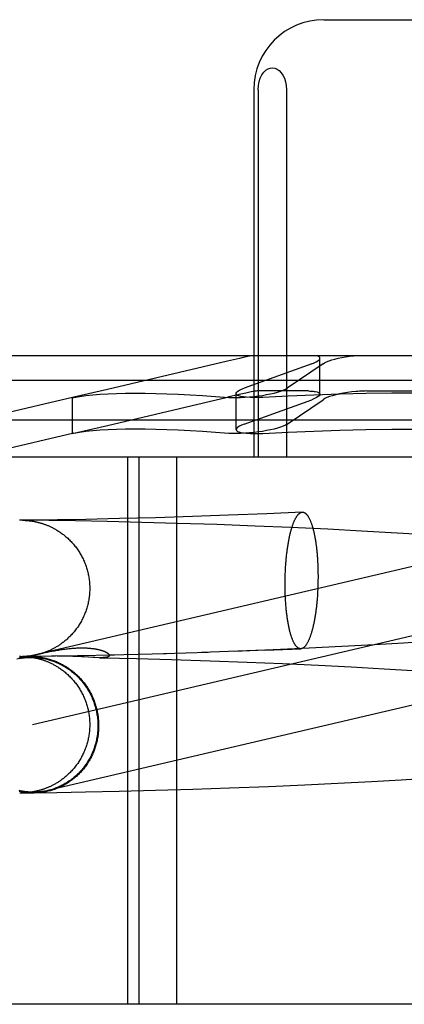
# Model space of a CAD drawing. Header units: inches. Extents: x 0 to 248, y 0 to 160.
# Tile 20 of 82: x 80.305 to 80.415, y 82.67 to 82.952. Entities that reach past the tile are written whole.
import ezdxf

# ---------------------------------------------------------------- set-up
doc = ezdxf.new("R2010")
doc.units = ezdxf.units.IN
doc.header["$LTSCALE"] = 13.627625
doc.header["$MEASUREMENT"] = 0
doc.linetypes.add('HIDDEN', pattern=[0.2, 0.1, -0.1])
doc.layers.add('DEFAULT_2', color=8, linetype='HIDDEN')

msp = doc.modelspace()

# ---------------------------------------------------------------- linework, layer by layer
at = {"layer": 'DEFAULT_2', "color": 8, "linetype": 'HIDDEN'}
for p, q in [((80.39166, 82.95161), (80.44521, 82.95161)), ((80.37156, 82.93161), (80.37156, 82.82661)), ((80.37278, 82.93161), (80.37278, 82.82661)), ((80.3809, 82.93161), (80.3809, 82.82661)), ((80.57436, 82.85561), (80.26251, 82.85561)), ((80.36401, 82.85404), (80.32972, 82.84594)), ((80.39047, 82.84463), (80.39047, 82.85491)), ((80.38813, 82.85334), (80.36882, 82.84635)), ((80.39134, 82.85334), (80.38107, 82.84635)), ((80.58143, 82.84854), (80.25543, 82.84854)), ((80.32972, 82.84594), (80.32011, 82.84376)), ((80.38715, 82.84555), (80.37256, 82.84555)), ((80.40385, 82.84555), (80.43302, 82.84555)), ((80.32015, 82.84376), (80.29218, 82.83721)), ((80.32011, 82.84376), (80.31972, 82.84365)), ((80.31972, 82.84365), (80.32012, 82.84372)), ((80.31972, 82.83339), (80.31972, 82.84366)), ((80.32972, 82.83567), (80.364, 82.84377)), ((80.36648, 82.83452), (80.36648, 82.8448)), ((80.36882, 82.83608), (80.38813, 82.84307)), ((80.38107, 82.83608), (80.39134, 82.84307)), ((80.54468, 82.83721), (80.29218, 82.83721)), ((80.32011, 82.83349), (80.32972, 82.83567)), ((80.32015, 82.83349), (80.2908, 82.82661)), ((80.31972, 82.83338), (80.32011, 82.83349)), ((80.32012, 82.83345), (80.31972, 82.83338)), ((80.54607, 82.82661), (80.2908, 82.82661)), ((80.33543, 82.82661), (80.33543, 82.67036)), ((80.33867, 82.82661), (80.33867, 82.67036)), ((80.3495, 82.82661), (80.3495, 82.67036)), ((80.30474, 82.80863), (80.30465, 82.80863)), ((80.30486, 82.80863), (80.30476, 82.80863)), ((80.30499, 82.80863), (80.30486, 82.80863)), ((80.30903, 82.80867), (80.30499, 82.80863)), ((80.31296, 82.80856), (80.3055, 82.80863)), ((80.30551, 82.80863), (80.30562, 82.80863)), ((80.30555, 82.80863), (80.30562, 82.80863)), ((80.30562, 82.80863), (80.30569, 82.80863)), ((80.30571, 82.80863), (80.3058, 82.80862)), ((80.3058, 82.80862), (80.30586, 82.80862)), ((80.30588, 82.80862), (80.30599, 82.80862)), ((80.30599, 82.80862), (80.30607, 82.80861)), ((80.30607, 82.80861), (80.30616, 82.80861)), ((80.30616, 82.80861), (80.30626, 82.8086)), ((80.30626, 82.8086), (80.30638, 82.8086)), ((80.30638, 82.8086), (80.30646, 82.80859)), ((80.30646, 82.80859), (80.30656, 82.80858)), ((80.30656, 82.80858), (80.30666, 82.80858)), ((80.30666, 82.80858), (80.30677, 82.80857)), ((80.30677, 82.80857), (80.30688, 82.80856)), ((80.30688, 82.80856), (80.307, 82.80855)), ((80.307, 82.80855), (80.30713, 82.80853)), ((80.30713, 82.80853), (80.30727, 82.80852)), ((80.30727, 82.80852), (80.30741, 82.8085)), ((80.30741, 82.8085), (80.30756, 82.80849)), ((80.30756, 82.80849), (80.30771, 82.80847)), ((80.30771, 82.80847), (80.30786, 82.80845)), ((80.31544, 82.80875), (80.30903, 82.80867)), ((80.3206, 82.80844), (80.31296, 82.80856)), ((80.32354, 82.80888), (80.31544, 82.80875)), ((80.32963, 82.80827), (80.3206, 82.80844)), ((80.33316, 82.80909), (80.32354, 82.80888)), ((80.3435, 82.80936), (80.33316, 82.80909)), ((80.35405, 82.80968), (80.3435, 82.80936)), ((80.36437, 82.81004), (80.35405, 82.80968)), ((80.37527, 82.81047), (80.36437, 82.81004)), ((80.38542, 82.81092), (80.37527, 82.81047)), ((80.33954, 82.80803), (80.32963, 82.80827)), ((80.3498, 82.80774), (80.33954, 82.80803)), ((80.36101, 82.80737), (80.3498, 82.80774)), ((80.37191, 82.80696), (80.36101, 82.80737)), ((80.38216, 82.80653), (80.37191, 82.80696)), ((80.39273, 82.80604), (80.38216, 82.80653)), ((80.40231, 82.80555), (80.39273, 82.80604)), ((80.41077, 82.80507), (80.40231, 82.80555)), ((80.41925, 82.80456), (80.41077, 82.80507)), ((80.43328, 82.7993), (80.30389, 82.76899)), ((80.38058, 82.79394), (80.38061, 82.79459)), ((80.38061, 82.79459), (80.38064, 82.79524)), ((80.38064, 82.79524), (80.38069, 82.79588)), ((80.3898, 82.79674), (80.38983, 82.7961)), ((80.38983, 82.7961), (80.38986, 82.79546)), ((80.38986, 82.79546), (80.38988, 82.79482)), ((80.38988, 82.79482), (80.38989, 82.79416)), ((80.3805, 82.79131), (80.38051, 82.79197)), ((80.38051, 82.79197), (80.38053, 82.79263)), ((80.38053, 82.79263), (80.38055, 82.79328)), ((80.38055, 82.79328), (80.38058, 82.79394)), ((80.38989, 82.79416), (80.3899, 82.79351)), ((80.3899, 82.79351), (80.38991, 82.79286)), ((80.38991, 82.7922), (80.3899, 82.79154)), ((80.38991, 82.79286), (80.38991, 82.7922)), ((80.3805, 82.79065), (80.3805, 82.79131)), ((80.3805, 82.78999), (80.3805, 82.79065)), ((80.3805, 82.78934), (80.3805, 82.78999)), ((80.38051, 82.78868), (80.3805, 82.78934)), ((80.38983, 82.78891), (80.3898, 82.78826)), ((80.38986, 82.78957), (80.38983, 82.78891)), ((80.38988, 82.79022), (80.38986, 82.78957)), ((80.38989, 82.79088), (80.38988, 82.79022)), ((80.3899, 82.79154), (80.38989, 82.79088)), ((80.38053, 82.78803), (80.38051, 82.78868)), ((80.38055, 82.78739), (80.38053, 82.78803)), ((80.38058, 82.78674), (80.38055, 82.78739)), ((80.38061, 82.78611), (80.38058, 82.78674)), ((80.38976, 82.78761), (80.38972, 82.78697)), ((80.3898, 82.78826), (80.38976, 82.78761)), ((80.43768, 82.78051), (80.30829, 82.75021)), ((80.37472, 82.77148), (80.38499, 82.77193)), ((80.38736, 82.77208), (80.37709, 82.77162)), ((80.39667, 82.77254), (80.38736, 82.77208)), ((80.40608, 82.77305), (80.39667, 82.77254)), ((80.41432, 82.77354), (80.40608, 82.77305)), ((80.42251, 82.77406), (80.41432, 82.77354)), ((80.30474, 82.7697), (80.30465, 82.76969)), ((80.30467, 82.76971), (80.30475, 82.7697)), ((80.30475, 82.7697), (80.30485, 82.7697)), ((80.30486, 82.7697), (80.30476, 82.7697)), ((80.30485, 82.7697), (80.30498, 82.7697)), ((80.30499, 82.7697), (80.30486, 82.7697)), ((80.30499, 82.7697), (80.30688, 82.76971)), ((80.30569, 82.76971), (80.3055, 82.7697)), ((80.30551, 82.7697), (80.30561, 82.76969)), ((80.30552, 82.7697), (80.30552, 82.7697)), ((80.30557, 82.76969), (80.30565, 82.76969)), ((80.30572, 82.76971), (80.30565, 82.76971)), ((80.30565, 82.76969), (80.30572, 82.76969)), ((80.30582, 82.76971), (80.30572, 82.76971)), ((80.30574, 82.76969), (80.30584, 82.76969)), ((80.30591, 82.76971), (80.30584, 82.76971)), ((80.30584, 82.76969), (80.30593, 82.76968)), ((80.30602, 82.76972), (80.30591, 82.76971)), ((80.30593, 82.76968), (80.30604, 82.76968)), ((80.3061, 82.76972), (80.30602, 82.76972)), ((80.30604, 82.76968), (80.30613, 82.76968)), ((80.3062, 82.76973), (80.3061, 82.76972)), ((80.30613, 82.76968), (80.30623, 82.76967)), ((80.3063, 82.76973), (80.3062, 82.76973)), ((80.30623, 82.76967), (80.30634, 82.76966)), ((80.30643, 82.76974), (80.3063, 82.76973)), ((80.30634, 82.76966), (80.30646, 82.76966)), ((80.30651, 82.76975), (80.30643, 82.76974)), ((80.30646, 82.76966), (80.30656, 82.76965)), ((80.30661, 82.76975), (80.30651, 82.76975)), ((80.30656, 82.76965), (80.30666, 82.76964)), ((80.31491, 82.7698), (80.30661, 82.76971)), ((80.30671, 82.76976), (80.30661, 82.76975)), ((80.30666, 82.76964), (80.30677, 82.76963)), ((80.30682, 82.76977), (80.30671, 82.76976)), ((80.30677, 82.76963), (80.30688, 82.76962)), ((80.30694, 82.76978), (80.30682, 82.76977)), ((80.30688, 82.76962), (80.307, 82.76961)), ((80.30706, 82.76979), (80.30694, 82.76978)), ((80.307, 82.76961), (80.30713, 82.7696)), ((80.30718, 82.7698), (80.30706, 82.76979)), ((80.30713, 82.7696), (80.30727, 82.76959)), ((80.30732, 82.76982), (80.30718, 82.7698)), ((80.30727, 82.76959), (80.30741, 82.76957)), ((80.30746, 82.76983), (80.30732, 82.76982)), ((80.30741, 82.76957), (80.30756, 82.76955)), ((80.3076, 82.76985), (80.30746, 82.76983)), ((80.30756, 82.76955), (80.30771, 82.76953)), ((80.30776, 82.76987), (80.3076, 82.76985)), ((80.30771, 82.76953), (80.30786, 82.76951)), ((80.30792, 82.7699), (80.30776, 82.76987)), ((80.30875, 82.76968), (80.30873, 82.76968)), ((80.3088, 82.76968), (80.30877, 82.76968)), ((80.30884, 82.76967), (80.30882, 82.76968)), ((80.30893, 82.76967), (80.30886, 82.76967)), ((80.309, 82.76967), (80.30893, 82.76967)), ((80.30906, 82.76967), (80.309, 82.76967)), ((80.30915, 82.76966), (80.30909, 82.76967)), ((80.30924, 82.76966), (80.30918, 82.76966)), ((80.30924, 82.77019), (80.30956, 82.77027)), ((80.30957, 82.76966), (80.30945, 82.76966)), ((80.30956, 82.77027), (80.30977, 82.77032)), ((80.30972, 82.76966), (80.30957, 82.76966)), ((80.30988, 82.76966), (80.30972, 82.76966)), ((80.30977, 82.77032), (80.31022, 82.77043)), ((80.31014, 82.76967), (80.30988, 82.76966)), ((80.31045, 82.76967), (80.31014, 82.76967)), ((80.31022, 82.77043), (80.31074, 82.77055)), ((80.31091, 82.76968), (80.31045, 82.76967)), ((80.31074, 82.77055), (80.3113, 82.77067)), ((80.31374, 82.76976), (80.31091, 82.76968)), ((80.3113, 82.77067), (80.31191, 82.77081)), ((80.31191, 82.77081), (80.31256, 82.77095)), ((80.31256, 82.77095), (80.31323, 82.77109)), ((80.31461, 82.76978), (80.31374, 82.76976)), ((80.32174, 82.76991), (80.3144, 82.7698)), ((80.31599, 82.7698), (80.31539, 82.76979)), ((80.31667, 82.7698), (80.31599, 82.7698)), ((80.3174, 82.7698), (80.31667, 82.7698)), ((80.31817, 82.76979), (80.3174, 82.7698)), ((80.31899, 82.76978), (80.31817, 82.76979)), ((80.31983, 82.76975), (80.31899, 82.76978)), ((80.32068, 82.76972), (80.31983, 82.76975)), ((80.32153, 82.76969), (80.32068, 82.76972)), ((80.33177, 82.77011), (80.32116, 82.7699)), ((80.32233, 82.76965), (80.32153, 82.76969)), ((80.32311, 82.76961), (80.32233, 82.76965)), ((80.32552, 82.76946), (80.32311, 82.76961)), ((80.32612, 82.76943), (80.32552, 82.76946)), ((80.32747, 82.76937), (80.32612, 82.76943)), ((80.32747, 82.76937), (80.32835, 82.76935)), ((80.32835, 82.76935), (80.33803, 82.76912)), ((80.34657, 82.7705), (80.33032, 82.77009)), ((80.33803, 82.76912), (80.34807, 82.76884)), ((80.35848, 82.77087), (80.3458, 82.77049)), ((80.37472, 82.77148), (80.35661, 82.77083)), ((80.37709, 82.77162), (80.36606, 82.77117)), ((80.34807, 82.76884), (80.35905, 82.76848)), ((80.35905, 82.76848), (80.3697, 82.76809)), ((80.3697, 82.76809), (80.37973, 82.76767)), ((80.37973, 82.76767), (80.39005, 82.76719)), ((80.39005, 82.76719), (80.39938, 82.76672)), ((80.39938, 82.76672), (80.40878, 82.76619)), ((80.40878, 82.76619), (80.417, 82.76569)), ((80.36464, 82.73216), (80.37573, 82.73259)), ((80.37573, 82.73259), (80.38612, 82.73305)), ((80.38612, 82.73305), (80.39559, 82.7335)), ((80.39559, 82.7335), (80.40521, 82.73401)), ((80.40521, 82.73401), (80.41369, 82.7345)), ((80.41369, 82.7345), (80.42218, 82.73503)), ((80.30467, 82.73077), (80.30475, 82.73077)), ((80.3047, 82.73077), (80.30839, 82.73074)), ((80.30475, 82.73077), (80.30485, 82.73077)), ((80.30485, 82.73077), (80.30498, 82.73077)), ((80.3055, 82.73077), (80.30878, 82.7308)), ((80.30568, 82.73077), (80.3055, 82.73077)), ((80.30552, 82.73077), (80.30552, 82.73077)), ((80.30572, 82.73077), (80.30565, 82.73077)), ((80.30582, 82.73078), (80.30572, 82.73077)), ((80.30591, 82.73078), (80.30584, 82.73078)), ((80.30602, 82.73079), (80.30591, 82.73078)), ((80.3061, 82.73079), (80.30602, 82.73079)), ((80.3062, 82.73079), (80.3061, 82.73079)), ((80.3063, 82.7308), (80.3062, 82.73079)), ((80.30643, 82.73081), (80.3063, 82.7308)), ((80.30651, 82.73081), (80.30643, 82.73081)), ((80.30661, 82.73082), (80.30651, 82.73081)), ((80.30671, 82.73083), (80.30661, 82.73082)), ((80.30682, 82.73084), (80.30671, 82.73083)), ((80.30694, 82.73085), (80.30682, 82.73084)), ((80.30706, 82.73086), (80.30694, 82.73085)), ((80.30718, 82.73087), (80.30706, 82.73086)), ((80.30732, 82.73089), (80.30718, 82.73087)), ((80.30746, 82.7309), (80.30732, 82.73089)), ((80.3076, 82.73092), (80.30746, 82.7309)), ((80.30776, 82.73094), (80.3076, 82.73092)), ((80.30792, 82.73096), (80.30776, 82.73094)), ((80.30878, 82.7308), (80.31527, 82.73087)), ((80.31527, 82.73087), (80.32342, 82.73101)), ((80.32342, 82.73101), (80.33307, 82.73121)), ((80.33307, 82.73121), (80.3435, 82.73148)), ((80.3435, 82.73148), (80.35416, 82.7318)), ((80.35416, 82.7318), (80.36464, 82.73216)), ((80.5121, 82.67036), (80.03451, 82.67036))]:
    msp.add_line(p, q, dxfattribs=at)
for points in [[(80.37278, 82.93161), (80.37286, 82.9328), (80.37306, 82.93391), (80.3734, 82.93495), (80.37385, 82.93586), (80.37438, 82.9366), (80.37498, 82.93717), (80.37562, 82.93757), (80.37628, 82.9378), (80.37695, 82.93785), (80.37761, 82.93774), (80.37824, 82.93748), (80.37884, 82.93705), (80.3794, 82.93647), (80.37989, 82.93575), (80.38031, 82.93487), (80.38063, 82.93388), (80.38082, 82.9328), (80.3809, 82.93161)], [(80.37106, 82.85561), (80.37032, 82.85546), (80.36948, 82.85529), (80.36853, 82.85508), (80.3675, 82.85485), (80.36401, 82.85404)], [(80.38813, 82.85334), (80.38882, 82.85362), (80.3894, 82.85389), (80.38986, 82.85416), (80.3902, 82.85442), (80.3904, 82.85467), (80.39047, 82.85491)], [(80.39047, 82.85491), (80.39041, 82.85512), (80.39022, 82.85531), (80.3899, 82.85547), (80.38947, 82.85561)], [(80.39134, 82.85334), (80.3918, 82.85362), (80.39238, 82.85389), (80.39307, 82.85416), (80.39387, 82.85442), (80.39475, 82.85467), (80.39571, 82.85491), (80.39674, 82.85512), (80.3978, 82.85531), (80.39891, 82.85547), (80.40002, 82.85561)], [(80.37256, 82.84555), (80.37228, 82.84553), (80.37188, 82.84548), (80.37138, 82.8454), (80.37077, 82.84528), (80.37006, 82.84514), (80.36925, 82.84497), (80.36835, 82.84477), (80.36736, 82.84455), (80.364, 82.84377)], [(80.36648, 82.84479), (80.36652, 82.84496), (80.36669, 82.84522), (80.36702, 82.84549), (80.36748, 82.84577), (80.36809, 82.84606), (80.36882, 82.84635)], [(80.37167, 82.84397), (80.37287, 82.84412), (80.37407, 82.8443), (80.37523, 82.8445), (80.37635, 82.84472), (80.37739, 82.84496), (80.37835, 82.84522), (80.37921, 82.84549), (80.37995, 82.84577), (80.38058, 82.84606), (80.38107, 82.84635)], [(80.38715, 82.84555), (80.38753, 82.84554), (80.38789, 82.84553), (80.38823, 82.84551), (80.38855, 82.84548), (80.38885, 82.84545), (80.38913, 82.8454)], [(80.38913, 82.8454), (80.38967, 82.84528), (80.39007, 82.84512), (80.39034, 82.84493), (80.39046, 82.84471), (80.39047, 82.84464)], [(80.40074, 82.8454), (80.39954, 82.84528), (80.39835, 82.84512), (80.39719, 82.84493), (80.39608, 82.84471), (80.39504, 82.84447), (80.39407, 82.84421), (80.39321, 82.84394), (80.39246, 82.84365), (80.39184, 82.84336), (80.39134, 82.84307)], [(80.40385, 82.84555), (80.40335, 82.84554), (80.40284, 82.84553), (80.40232, 82.84551), (80.4018, 82.84548), (80.40127, 82.84545), (80.40074, 82.8454)], [(80.32012, 82.84372), (80.32177, 82.844), (80.32358, 82.84424), (80.32555, 82.84445), (80.32767, 82.84463), (80.32994, 82.84476), (80.33236, 82.84486), (80.33494, 82.84492), (80.33765, 82.84494), (80.34052, 82.84492), (80.34352, 82.84486), (80.34667, 82.84476), (80.34995, 82.84463), (80.35338, 82.84445), (80.35693, 82.84424), (80.36063, 82.844), (80.36445, 82.84372)], [(80.36445, 82.84372), (80.36544, 82.84367), (80.36654, 82.84365), (80.36774, 82.84368), (80.36901, 82.84374), (80.37033, 82.84384), (80.37167, 82.84397)], [(80.36782, 82.84397), (80.36728, 82.84412), (80.36687, 82.8443), (80.36661, 82.8445), (80.36649, 82.84472), (80.36648, 82.84479)], [(80.3741, 82.84372), (80.37283, 82.84367), (80.37161, 82.84365), (80.37049, 82.84368), (80.36946, 82.84374), (80.36857, 82.84384), (80.36782, 82.84397)], [(80.41843, 82.84494), (80.41098, 82.8449), (80.40354, 82.8448), (80.39612, 82.84463), (80.38873, 82.84439), (80.38139, 82.84409), (80.3741, 82.84372)], [(80.39047, 82.84464), (80.39044, 82.84447), (80.39026, 82.84421), (80.38993, 82.84394), (80.38947, 82.84365), (80.38886, 82.84336), (80.38813, 82.84307)], [(80.36445, 82.83345), (80.36063, 82.83373), (80.35693, 82.83397), (80.35338, 82.83418), (80.34995, 82.83436), (80.34667, 82.83449), (80.34352, 82.83459), (80.34052, 82.83465), (80.33765, 82.83467), (80.33494, 82.83465), (80.33236, 82.83459), (80.32994, 82.83449), (80.32767, 82.83436), (80.32555, 82.83418), (80.32358, 82.83397), (80.32177, 82.83373), (80.32012, 82.83345)], [(80.36882, 82.83608), (80.36809, 82.83578), (80.36748, 82.8355), (80.36702, 82.83522), (80.36669, 82.83495), (80.36652, 82.83469), (80.36648, 82.83452)], [(80.36648, 82.83452), (80.36649, 82.83445), (80.36661, 82.83422), (80.36687, 82.83402), (80.36728, 82.83385), (80.36782, 82.8337)], [(80.38107, 82.83608), (80.38057, 82.83578), (80.37995, 82.8355), (80.3792, 82.83522), (80.37835, 82.83495), (80.37739, 82.83469), (80.37634, 82.83445), (80.37523, 82.83422), (80.37406, 82.83402), (80.37287, 82.83385), (80.37167, 82.8337)], [(80.3741, 82.83345), (80.38139, 82.83381), (80.38873, 82.83412), (80.39612, 82.83435), (80.40354, 82.83452), (80.41098, 82.83463), (80.41843, 82.83467)], [(80.37167, 82.8337), (80.37033, 82.83356), (80.36901, 82.83347), (80.36774, 82.83341), (80.36654, 82.83338), (80.36544, 82.8334), (80.36445, 82.83345)], [(80.36782, 82.8337), (80.36857, 82.83356), (80.36946, 82.83347), (80.37049, 82.83341), (80.37161, 82.83338), (80.37283, 82.8334), (80.3741, 82.83345)], [(80.30786, 82.80845), (80.30803, 82.80842), (80.30811, 82.80841), (80.3082, 82.8084), (80.30828, 82.80838), (80.30837, 82.80837), (80.30846, 82.80835), (80.30855, 82.80834), (80.30865, 82.80832), (80.30875, 82.8083), (80.30884, 82.80828), (80.30895, 82.80826), (80.30905, 82.80824), (80.30915, 82.80822), (80.30926, 82.8082), (80.30937, 82.80817), (80.30949, 82.80815), (80.30961, 82.80812), (80.30973, 82.80809), (80.30985, 82.80806), (80.30998, 82.80803), (80.31011, 82.808), (80.31024, 82.80796), (80.31038, 82.80792), (80.31052, 82.80788), (80.31067, 82.80784), (80.31082, 82.8078), (80.31098, 82.80775), (80.31114, 82.8077), (80.31131, 82.80764), (80.31148, 82.80758), (80.31166, 82.80752), (80.31183, 82.80746), (80.31201, 82.80739), (80.3122, 82.80732), (80.31239, 82.80725), (80.31258, 82.80717), (80.31277, 82.80709), (80.31297, 82.80701), (80.31317, 82.80692), (80.31337, 82.80683), (80.31358, 82.80673), (80.31378, 82.80663), (80.314, 82.80652), (80.31421, 82.80641), (80.31443, 82.8063), (80.31465, 82.80618), (80.31487, 82.80605), (80.31509, 82.80592), (80.31531, 82.80579), (80.31554, 82.80565), (80.31577, 82.80551), (80.31599, 82.80536), (80.31622, 82.8052), (80.31645, 82.80504), (80.31669, 82.80487), (80.31692, 82.8047), (80.31716, 82.80452), (80.3174, 82.80432), (80.31765, 82.80412), (80.31789, 82.80392), (80.31814, 82.8037), (80.31839, 82.80347), (80.31864, 82.80324), (80.31888, 82.80301), (80.31912, 82.80277), (80.31936, 82.80252), (80.31958, 82.80228), (80.31981, 82.80203), (80.32003, 82.80177), (80.32024, 82.80152), (80.32045, 82.80126), (80.32066, 82.80099), (80.32086, 82.80072), (80.32106, 82.80045), (80.32125, 82.80018), (80.32144, 82.7999), (80.32162, 82.79962), (80.3218, 82.79933), (80.32197, 82.79904), (80.32214, 82.79875), (80.3223, 82.79846), (80.32246, 82.79817), (80.32261, 82.79787), (80.32276, 82.79757), (80.3229, 82.79726), (80.32304, 82.79696), (80.32317, 82.79665), (80.3233, 82.79634), (80.32342, 82.79603), (80.32354, 82.79571), (80.32365, 82.79539), (80.32375, 82.79508), (80.32385, 82.79476), (80.32394, 82.79443), (80.32403, 82.79411), (80.32411, 82.79379), (80.32419, 82.79346), (80.32426, 82.79313), (80.32433, 82.7928), (80.32439, 82.79247), (80.32444, 82.79214), (80.32449, 82.79181), (80.32453, 82.79148), (80.32457, 82.79115), (80.3246, 82.79081), (80.32463, 82.79048), (80.32465, 82.79014), (80.32466, 82.78981), (80.32467, 82.78948), (80.32467, 82.78917)], [(80.38069, 82.79588), (80.38073, 82.79652), (80.38076, 82.79684), (80.38079, 82.79715), (80.38082, 82.79747), (80.38085, 82.79778), (80.38088, 82.79809), (80.38091, 82.7984), (80.38094, 82.7987), (80.38098, 82.79901), (80.38101, 82.79931), (80.38105, 82.79961), (80.38109, 82.79991), (80.38113, 82.8002), (80.38117, 82.8005), (80.38121, 82.80079), (80.38125, 82.80107), (80.38129, 82.80136), (80.38134, 82.80164), (80.38138, 82.80192), (80.38143, 82.80219), (80.38148, 82.80247), (80.38153, 82.80274), (80.38158, 82.803), (80.38163, 82.80327), (80.38168, 82.80353), (80.38174, 82.80378), (80.38179, 82.80404), (80.38185, 82.80429), (80.3819, 82.80453), (80.38196, 82.80477), (80.38202, 82.80501), (80.38208, 82.80525), (80.38214, 82.80548), (80.3822, 82.8057), (80.38226, 82.80592), (80.38232, 82.80614), (80.38238, 82.80636), (80.38245, 82.80657), (80.38251, 82.80677), (80.38258, 82.80697), (80.38264, 82.80717), (80.38271, 82.80736), (80.38278, 82.80755), (80.38285, 82.80773), (80.38292, 82.80791), (80.38299, 82.80808), (80.38306, 82.80825), (80.38313, 82.80842), (80.3832, 82.80857), (80.38327, 82.80873), (80.38335, 82.80888), (80.38342, 82.80902), (80.38349, 82.80916), (80.38357, 82.8093), (80.38364, 82.80943), (80.38372, 82.80955), (80.38379, 82.80967), (80.38387, 82.80978), (80.38395, 82.80989), (80.38402, 82.80999), (80.3841, 82.81009), (80.38418, 82.81018), (80.38425, 82.81027), (80.38433, 82.81035), (80.38441, 82.81043), (80.38449, 82.8105), (80.38457, 82.81056), (80.38465, 82.81062), (80.38473, 82.81068), (80.38481, 82.81073), (80.38488, 82.81077), (80.38496, 82.81081), (80.38504, 82.81084), (80.38512, 82.81087), (80.3852, 82.81089), (80.38528, 82.81091), (80.38536, 82.81092), (80.38542, 82.81092)], [(80.38542, 82.81092), (80.38544, 82.81092), (80.38552, 82.81092), (80.3856, 82.81091), (80.38568, 82.8109), (80.38576, 82.81089), (80.38584, 82.81086), (80.38592, 82.81083), (80.38599, 82.8108), (80.38607, 82.81076), (80.38615, 82.81071), (80.38623, 82.81066), (80.38631, 82.81061), (80.38638, 82.81055), (80.38646, 82.81048), (80.38654, 82.81041), (80.38661, 82.81033), (80.38669, 82.81024), (80.38676, 82.81016), (80.38684, 82.81006), (80.38691, 82.80996), (80.38699, 82.80986), (80.38706, 82.80975), (80.38713, 82.80963), (80.3872, 82.80951), (80.38728, 82.80939), (80.38735, 82.80926), (80.38742, 82.80912), (80.38749, 82.80898), (80.38756, 82.80883), (80.38762, 82.80868), (80.38769, 82.80853), (80.38776, 82.80837), (80.38783, 82.8082), (80.38789, 82.80803), (80.38796, 82.80786), (80.38802, 82.80768), (80.38808, 82.80749), (80.38815, 82.8073), (80.38821, 82.80711), (80.38827, 82.80691), (80.38833, 82.80671), (80.38839, 82.8065), (80.38845, 82.80629), (80.3885, 82.80608), (80.38856, 82.80586), (80.38861, 82.80564), (80.38867, 82.80541), (80.38872, 82.80518), (80.38877, 82.80494), (80.38883, 82.8047), (80.38888, 82.80446), (80.38892, 82.80421), (80.38897, 82.80396), (80.38902, 82.80371), (80.38907, 82.80345), (80.38911, 82.80319), (80.38915, 82.80292), (80.3892, 82.80266), (80.38924, 82.80239), (80.38928, 82.80211), (80.38932, 82.80184), (80.38936, 82.80156), (80.38939, 82.80127), (80.38943, 82.80099), (80.38946, 82.8007), (80.3895, 82.80041), (80.38953, 82.80011), (80.38956, 82.79982), (80.38959, 82.79952), (80.38962, 82.79922), (80.38964, 82.79892), (80.38967, 82.79861), (80.38969, 82.7983), (80.38972, 82.79799), (80.38974, 82.79768), (80.38976, 82.79737), (80.38978, 82.79706), (80.3898, 82.79674)], [(80.32467, 82.78917), (80.32467, 82.78886), (80.32466, 82.78852), (80.32465, 82.78819), (80.32463, 82.78785), (80.3246, 82.78752), (80.32457, 82.78718), (80.32453, 82.78685), (80.32449, 82.78651), (80.32444, 82.78618), (80.32439, 82.78585), (80.32433, 82.78552), (80.32426, 82.78519), (80.32419, 82.78486), (80.32411, 82.78453), (80.32403, 82.78421), (80.32394, 82.78388), (80.32385, 82.78356), (80.32375, 82.78324), (80.32364, 82.78292), (80.32353, 82.7826), (80.32341, 82.78229), (80.32329, 82.78197), (80.32316, 82.78166), (80.32303, 82.78135), (80.32289, 82.78105), (80.32275, 82.78074), (80.3226, 82.78044), (80.32245, 82.78014), (80.32229, 82.77984), (80.32212, 82.77955), (80.32196, 82.77926), (80.32178, 82.77897), (80.3216, 82.77869), (80.32142, 82.7784), (80.32123, 82.77812), (80.32104, 82.77785), (80.32084, 82.77758), (80.32063, 82.77731), (80.32043, 82.77704), (80.32021, 82.77678), (80.31999, 82.77652), (80.31977, 82.77626), (80.31954, 82.77601), (80.31932, 82.77577), (80.31909, 82.77554), (80.31887, 82.77531), (80.31865, 82.7751), (80.31843, 82.7749), (80.31822, 82.7747), (80.31801, 82.77451), (80.3178, 82.77433), (80.31759, 82.77416), (80.31738, 82.77399), (80.31717, 82.77382), (80.31696, 82.77366), (80.31675, 82.77351), (80.31654, 82.77336), (80.31634, 82.77321), (80.31613, 82.77307), (80.31593, 82.77293), (80.31573, 82.7728), (80.31553, 82.77267), (80.31533, 82.77255), (80.31513, 82.77243), (80.31493, 82.77232), (80.31474, 82.77221), (80.31455, 82.7721), (80.31435, 82.772), (80.31416, 82.7719), (80.31398, 82.7718), (80.31379, 82.77171), (80.31361, 82.77162), (80.31343, 82.77153), (80.31325, 82.77145), (80.31307, 82.77137), (80.31289, 82.77129), (80.31272, 82.77122), (80.31255, 82.77115), (80.31239, 82.77108), (80.31222, 82.77102), (80.31206, 82.77096), (80.3119, 82.7709), (80.31174, 82.77084), (80.31159, 82.77079), (80.31144, 82.77073), (80.31128, 82.77068), (80.31113, 82.77063), (80.31098, 82.77059), (80.31084, 82.77054), (80.31069, 82.7705), (80.31054, 82.77046), (80.3104, 82.77041), (80.31026, 82.77038), (80.31012, 82.77034), (80.30998, 82.7703), (80.30984, 82.77027), (80.3097, 82.77023), (80.30957, 82.7702), (80.30943, 82.77017), (80.3093, 82.77014), (80.30917, 82.77012), (80.30905, 82.77009), (80.30893, 82.77007), (80.30881, 82.77004), (80.30869, 82.77002), (80.30859, 82.77), (80.30848, 82.76998), (80.30838, 82.76997), (80.30828, 82.76995), (80.30819, 82.76994), (80.3081, 82.76992), (80.30801, 82.76991), (80.30792, 82.7699)], [(80.38499, 82.77193), (80.38496, 82.77193), (80.38488, 82.77193), (80.38481, 82.77193), (80.38473, 82.77195), (80.38465, 82.77196), (80.38457, 82.77199), (80.38449, 82.77201), (80.38441, 82.77205), (80.38433, 82.77209), (80.38425, 82.77213), (80.38418, 82.77218), (80.3841, 82.77224), (80.38402, 82.7723), (80.38395, 82.77237), (80.38387, 82.77244), (80.38379, 82.77252), (80.38372, 82.7726), (80.38364, 82.77269), (80.38357, 82.77279), (80.38349, 82.77289), (80.38342, 82.77299), (80.38335, 82.7731), (80.38327, 82.77322), (80.3832, 82.77334), (80.38313, 82.77346), (80.38306, 82.77359), (80.38299, 82.77373), (80.38292, 82.77387), (80.38285, 82.77401), (80.38278, 82.77416), (80.38271, 82.77432), (80.38264, 82.77448), (80.38258, 82.77465), (80.38251, 82.77482), (80.38245, 82.77499), (80.38238, 82.77517), (80.38232, 82.77536), (80.38226, 82.77554), (80.3822, 82.77574), (80.38214, 82.77594), (80.38208, 82.77614), (80.38202, 82.77634), (80.38196, 82.77655), (80.3819, 82.77677), (80.38185, 82.77699), (80.38179, 82.77721), (80.38174, 82.77744), (80.38168, 82.77767), (80.38163, 82.77791), (80.38158, 82.77815), (80.38153, 82.77839), (80.38148, 82.77864), (80.38143, 82.77889), (80.38138, 82.77914), (80.38134, 82.7794), (80.38129, 82.77966), (80.38125, 82.77992), (80.38121, 82.78019), (80.38117, 82.78046), (80.38113, 82.78074), (80.38109, 82.78101), (80.38105, 82.78129), (80.38101, 82.78158), (80.38098, 82.78186), (80.38094, 82.78215), (80.38091, 82.78244), (80.38088, 82.78273), (80.38085, 82.78303), (80.38082, 82.78333), (80.38079, 82.78363), (80.38076, 82.78393), (80.38073, 82.78424), (80.38071, 82.78454), (80.38069, 82.78485), (80.38067, 82.78516), (80.38064, 82.78548), (80.38063, 82.78579), (80.38061, 82.78611)], [(80.38972, 82.78697), (80.38967, 82.78633), (80.38964, 82.78601), (80.38962, 82.7857), (80.38959, 82.78538), (80.38956, 82.78507), (80.38953, 82.78476), (80.3895, 82.78445), (80.38946, 82.78415), (80.38943, 82.78384), (80.38939, 82.78354), (80.38936, 82.78324), (80.38932, 82.78294), (80.38928, 82.78265), (80.38924, 82.78235), (80.3892, 82.78206), (80.38915, 82.78177), (80.38911, 82.78149), (80.38907, 82.78121), (80.38902, 82.78093), (80.38897, 82.78065), (80.38892, 82.78038), (80.38888, 82.78011), (80.38883, 82.77984), (80.38877, 82.77958), (80.38872, 82.77932), (80.38867, 82.77906), (80.38861, 82.77881), (80.38856, 82.77856), (80.3885, 82.77832), (80.38845, 82.77807), (80.38839, 82.77784), (80.38833, 82.7776), (80.38827, 82.77737), (80.38821, 82.77715), (80.38815, 82.77692), (80.38808, 82.7767), (80.38802, 82.77649), (80.38796, 82.77628), (80.38789, 82.77608), (80.38783, 82.77588), (80.38776, 82.77568), (80.38769, 82.77549), (80.38762, 82.7753), (80.38756, 82.77512), (80.38749, 82.77494), (80.38742, 82.77476), (80.38735, 82.7746), (80.38728, 82.77443), (80.3872, 82.77427), (80.38713, 82.77412), (80.38706, 82.77397), (80.38699, 82.77383), (80.38691, 82.77369), (80.38684, 82.77355), (80.38676, 82.77342), (80.38669, 82.7733), (80.38661, 82.77318), (80.38654, 82.77307), (80.38646, 82.77296), (80.38638, 82.77285), (80.38631, 82.77276), (80.38623, 82.77266), (80.38615, 82.77258), (80.38607, 82.7725), (80.38599, 82.77242), (80.38592, 82.77235), (80.38584, 82.77228), (80.38576, 82.77222), (80.38568, 82.77217), (80.3856, 82.77212), (80.38552, 82.77208), (80.38544, 82.77204), (80.38536, 82.77201), (80.38528, 82.77198), (80.3852, 82.77196), (80.38512, 82.77194), (80.38504, 82.77193), (80.38499, 82.77193)], [(80.31323, 82.77109), (80.31393, 82.77123), (80.31428, 82.77129), (80.31464, 82.77136), (80.315, 82.77143), (80.31537, 82.77149), (80.31573, 82.77155), (80.3161, 82.77161), (80.31646, 82.77167), (80.31683, 82.77173), (80.3172, 82.77178), (80.31757, 82.77183), (80.31793, 82.77188), (80.3183, 82.77192), (80.31866, 82.77196), (80.31901, 82.772), (80.31936, 82.77203), (80.3197, 82.77206), (80.32004, 82.77209), (80.32037, 82.77211), (80.3207, 82.77213), (80.32101, 82.77214), (80.32133, 82.77216), (80.32163, 82.77217), (80.32193, 82.77217), (80.32223, 82.77218), (80.32251, 82.77218), (80.32279, 82.77217), (80.32305, 82.77217), (80.32331, 82.77216), (80.32356, 82.77215), (80.32381, 82.77214), (80.32404, 82.77213), (80.32427, 82.77211), (80.32449, 82.7721), (80.3247, 82.77208), (80.3249, 82.77206), (80.32509, 82.77204), (80.32528, 82.77202), (80.32546, 82.772), (80.32563, 82.77198), (80.3258, 82.77195), (80.32596, 82.77193), (80.32611, 82.77191), (80.32626, 82.77188), (80.3264, 82.77186), (80.32654, 82.77183), (80.32667, 82.77181), (80.3268, 82.77178), (80.32692, 82.77176), (80.32703, 82.77173), (80.32714, 82.77171), (80.32725, 82.77168), (80.32735, 82.77166), (80.32745, 82.77163), (80.32754, 82.77161), (80.32763, 82.77159), (80.32772, 82.77156), (80.32781, 82.77154), (80.32789, 82.77151), (80.32797, 82.77149), (80.32804, 82.77147), (80.32811, 82.77145), (80.32818, 82.77142), (80.32825, 82.7714), (80.32832, 82.77138), (80.32838, 82.77136), (80.32844, 82.77133), (80.3285, 82.77131), (80.32856, 82.77129), (80.32862, 82.77127), (80.32867, 82.77125), (80.32872, 82.77123), (80.32877, 82.77121), (80.32882, 82.77119), (80.32887, 82.77117), (80.32892, 82.77115), (80.32897, 82.77113), (80.32901, 82.77111), (80.32906, 82.77109), (80.3291, 82.77107), (80.32914, 82.77105), (80.32919, 82.77103), (80.32923, 82.77101), (80.32927, 82.77099), (80.32931, 82.77097), (80.32934, 82.77095), (80.32938, 82.77093), (80.32942, 82.77091), (80.32946, 82.77089), (80.32949, 82.77086), (80.32953, 82.77084), (80.32956, 82.77082), (80.3296, 82.7708), (80.32963, 82.77078), (80.32966, 82.77076), (80.3297, 82.77074), (80.32973, 82.77072), (80.32976, 82.77069), (80.32979, 82.77067), (80.32982, 82.77065), (80.32985, 82.77062), (80.32988, 82.7706), (80.32991, 82.77058), (80.32994, 82.77055), (80.32997, 82.77053), (80.33, 82.7705), (80.33002, 82.77048), (80.33005, 82.77045), (80.33007, 82.77043), (80.3301, 82.7704), (80.33012, 82.77037), (80.33014, 82.77035), (80.33016, 82.77032), (80.33018, 82.77029), (80.3302, 82.77026), (80.33022, 82.77023), (80.33023, 82.7702), (80.33025, 82.77017), (80.33026, 82.77014), (80.33027, 82.77011), (80.33027, 82.77008), (80.33028, 82.77005), (80.33028, 82.77001), (80.33027, 82.76998), (80.33027, 82.76995), (80.33026, 82.76992), (80.33025, 82.76989), (80.33023, 82.76985), (80.33021, 82.76982), (80.33018, 82.76979), (80.33015, 82.76976), (80.33012, 82.76973), (80.33007, 82.76969), (80.33003, 82.76966), (80.32997, 82.76963), (80.32991, 82.76961), (80.32984, 82.76958), (80.32976, 82.76955), (80.32968, 82.76953), (80.32958, 82.7695), (80.32948, 82.76948), (80.32937, 82.76946), (80.32925, 82.76944), (80.32912, 82.76942), (80.32898, 82.76941), (80.32882, 82.7694), (80.32866, 82.76938), (80.32849, 82.76938), (80.3283, 82.76937), (80.3281, 82.76937), (80.3279, 82.76937), (80.32768, 82.76937)], [(80.30448, 82.76933), (80.3048, 82.76939), (80.30511, 82.76944), (80.30543, 82.76949), (80.30574, 82.76953), (80.30606, 82.76957), (80.30638, 82.7696), (80.3067, 82.76963), (80.30702, 82.76965), (80.30733, 82.76966), (80.30765, 82.76967), (80.30797, 82.76967), (80.30819, 82.76967)], [(80.30452, 82.76913), (80.30483, 82.76919), (80.30515, 82.76924), (80.30546, 82.76929), (80.30577, 82.76933), (80.30608, 82.76937), (80.3064, 82.7694), (80.30671, 82.76942), (80.30703, 82.76944), (80.30734, 82.76946), (80.30766, 82.76947), (80.30798, 82.76947), (80.30829, 82.76947), (80.30861, 82.76946), (80.30893, 82.76945), (80.30924, 82.76943), (80.30956, 82.76941), (80.30987, 82.76938), (80.31019, 82.76934), (80.3105, 82.7693), (80.31082, 82.76926), (80.31113, 82.7692), (80.31144, 82.76915), (80.31175, 82.76909), (80.31206, 82.76902), (80.31237, 82.76895), (80.31268, 82.76887), (80.31299, 82.76879), (80.31329, 82.7687), (80.3136, 82.7686), (80.3139, 82.7685), (80.3142, 82.7684), (80.3145, 82.76829), (80.3148, 82.76817), (80.31509, 82.76806), (80.31539, 82.76793), (80.31568, 82.7678), (80.31597, 82.76767), (80.31625, 82.76753), (80.31654, 82.76738), (80.31682, 82.76723), (80.3171, 82.76708), (80.31738, 82.76692), (80.31766, 82.76675), (80.31793, 82.76658), (80.3182, 82.76641), (80.31846, 82.76623), (80.31873, 82.76605), (80.31899, 82.76586), (80.31925, 82.76567), (80.3195, 82.76547), (80.31975, 82.76527), (80.32, 82.76507), (80.32025, 82.76486), (80.32049, 82.76464), (80.32073, 82.76443), (80.32096, 82.76421), (80.32119, 82.76398), (80.32142, 82.76375), (80.32164, 82.76352), (80.32186, 82.76328), (80.32208, 82.76304), (80.32229, 82.76279), (80.3225, 82.76255), (80.3227, 82.7623), (80.3229, 82.76204), (80.3231, 82.76178), (80.32329, 82.76152), (80.32348, 82.76126), (80.32366, 82.76099), (80.32384, 82.76072), (80.32401, 82.76044), (80.32418, 82.76016), (80.32435, 82.75988), (80.32451, 82.7596), (80.32466, 82.75932), (80.32482, 82.75903), (80.32496, 82.75874), (80.3251, 82.75845), (80.32524, 82.75815), (80.32537, 82.75785), (80.3255, 82.75755), (80.32562, 82.75725), (80.32574, 82.75695), (80.32585, 82.75664), (80.32596, 82.75633), (80.32606, 82.75602), (80.32616, 82.75571), (80.32625, 82.7554), (80.32634, 82.75509), (80.32642, 82.75477), (80.3265, 82.75445), (80.32657, 82.75414), (80.32663, 82.75382), (80.32669, 82.7535), (80.32675, 82.75318), (80.3268, 82.75285), (80.32685, 82.75253), (80.32689, 82.75221), (80.32692, 82.75188), (80.32695, 82.75156), (80.32697, 82.75124), (80.32699, 82.75091), (80.32701, 82.75059), (80.32701, 82.75026), (80.32702, 82.74993)], [(80.30945, 82.76966), (80.30934, 82.76966), (80.30477, 82.7697)], [(80.30786, 82.76951), (80.30803, 82.76949), (80.30811, 82.76948), (80.3082, 82.76946), (80.30828, 82.76945), (80.30837, 82.76943), (80.30846, 82.76942), (80.30855, 82.7694), (80.30865, 82.76939), (80.30875, 82.76937), (80.30884, 82.76935), (80.30895, 82.76933), (80.30905, 82.76931), (80.30915, 82.76929), (80.30926, 82.76926), (80.30937, 82.76924), (80.30949, 82.76921), (80.30961, 82.76919), (80.30973, 82.76916), (80.30985, 82.76913), (80.30998, 82.7691), (80.31011, 82.76906), (80.31024, 82.76903), (80.31038, 82.76899), (80.31052, 82.76895), (80.31067, 82.76891), (80.31082, 82.76886), (80.31098, 82.76881), (80.31114, 82.76876), (80.31131, 82.76871), (80.31148, 82.76865), (80.31166, 82.76859), (80.31183, 82.76853), (80.31201, 82.76846), (80.3122, 82.76839), (80.31239, 82.76832), (80.31258, 82.76824), (80.31277, 82.76816), (80.31297, 82.76807), (80.31317, 82.76799), (80.31337, 82.76789), (80.31358, 82.7678), (80.31378, 82.7677), (80.314, 82.76759), (80.31421, 82.76748), (80.31443, 82.76736), (80.31465, 82.76724), (80.31487, 82.76712), (80.31509, 82.76699), (80.31531, 82.76686), (80.31554, 82.76672), (80.31577, 82.76657), (80.31599, 82.76642), (80.31622, 82.76627), (80.31645, 82.76611), (80.31669, 82.76594), (80.31692, 82.76576), (80.31716, 82.76558), (80.3174, 82.76539), (80.31765, 82.76519), (80.31789, 82.76498), (80.31814, 82.76476), (80.31839, 82.76454), (80.31864, 82.76431), (80.31888, 82.76407), (80.31912, 82.76383), (80.31936, 82.76359), (80.31958, 82.76334), (80.31981, 82.76309), (80.32003, 82.76284), (80.32024, 82.76258), (80.32045, 82.76232), (80.32066, 82.76206), (80.32086, 82.76179), (80.32106, 82.76152), (80.32125, 82.76124), (80.32144, 82.76096), (80.32162, 82.76068), (80.3218, 82.7604), (80.32197, 82.76011), (80.32214, 82.75982), (80.3223, 82.75953), (80.32246, 82.75923), (80.32261, 82.75893), (80.32276, 82.75863), (80.3229, 82.75833), (80.32304, 82.75802), (80.32317, 82.75771), (80.3233, 82.7574), (80.32342, 82.75709), (80.32354, 82.75678), (80.32365, 82.75646), (80.32375, 82.75614), (80.32385, 82.75582), (80.32394, 82.7555), (80.32403, 82.75518), (80.32411, 82.75485), (80.32419, 82.75453), (80.32426, 82.7542), (80.32433, 82.75387), (80.32439, 82.75354), (80.32444, 82.75321), (80.32449, 82.75288), (80.32453, 82.75255), (80.32457, 82.75221), (80.3246, 82.75188), (80.32463, 82.75155), (80.32465, 82.75121), (80.32466, 82.75088), (80.32467, 82.75054), (80.32467, 82.75023)], [(80.3087, 82.76968), (80.30865, 82.76969), (80.30863, 82.76969), (80.3086, 82.76969), (80.30858, 82.76969), (80.30855, 82.76969), (80.30853, 82.7697), (80.3085, 82.7697), (80.30848, 82.7697), (80.30845, 82.7697), (80.30843, 82.76971), (80.30841, 82.76971), (80.30839, 82.76971), (80.30837, 82.76972), (80.30834, 82.76972), (80.30832, 82.76973), (80.30831, 82.76973), (80.30829, 82.76973), (80.30827, 82.76974), (80.30826, 82.76974), (80.30824, 82.76975), (80.30823, 82.76976), (80.30822, 82.76976), (80.30821, 82.76977), (80.3082, 82.76978), (80.3082, 82.76978), (80.30819, 82.76979), (80.30819, 82.7698), (80.30819, 82.76981), (80.3082, 82.76982), (80.3082, 82.76983), (80.30821, 82.76984), (80.30823, 82.76985), (80.30825, 82.76986), (80.30827, 82.76987), (80.30829, 82.76989), (80.30833, 82.7699), (80.30836, 82.76992), (80.3084, 82.76994), (80.30845, 82.76995), (80.3085, 82.76997), (80.30856, 82.76999), (80.30863, 82.77001), (80.30871, 82.77004), (80.30879, 82.77006), (80.30888, 82.77009), (80.30899, 82.77012), (80.30911, 82.77015), (80.30924, 82.77019)], [(80.30829, 82.76967), (80.30861, 82.76967), (80.30893, 82.76965), (80.30925, 82.76963), (80.30957, 82.76961), (80.30989, 82.76958), (80.31021, 82.76955), (80.31053, 82.7695), (80.31084, 82.76946), (80.31116, 82.76941), (80.31147, 82.76935), (80.31179, 82.76929), (80.3121, 82.76922), (80.31241, 82.76915), (80.31273, 82.76907), (80.31304, 82.76898), (80.31334, 82.76889), (80.31365, 82.7688), (80.31396, 82.7687), (80.31426, 82.76859), (80.31456, 82.76848), (80.31487, 82.76837), (80.31516, 82.76824), (80.31546, 82.76812), (80.31576, 82.76799), (80.31605, 82.76785), (80.31634, 82.76771), (80.31663, 82.76756), (80.31691, 82.76741), (80.3172, 82.76725), (80.31748, 82.76709), (80.31775, 82.76693), (80.31803, 82.76676), (80.3183, 82.76658), (80.31857, 82.7664), (80.31884, 82.76622), (80.3191, 82.76603), (80.31936, 82.76583), (80.31962, 82.76563), (80.31988, 82.76543), (80.32013, 82.76522), (80.32037, 82.76501), (80.32062, 82.7648), (80.32086, 82.76458), (80.3211, 82.76435), (80.32133, 82.76413), (80.32156, 82.76389), (80.32179, 82.76366), (80.32201, 82.76342), (80.32223, 82.76318), (80.32244, 82.76293), (80.32265, 82.76268), (80.32286, 82.76242), (80.32306, 82.76217), (80.32326, 82.7619), (80.32345, 82.76164), (80.32364, 82.76137), (80.32382, 82.7611), (80.324, 82.76083), (80.32418, 82.76055), (80.32435, 82.76027), (80.32452, 82.75999), (80.32468, 82.7597), (80.32484, 82.75941), (80.32499, 82.75912), (80.32514, 82.75883), (80.32528, 82.75853), (80.32542, 82.75823), (80.32555, 82.75793), (80.32568, 82.75763), (80.32581, 82.75733), (80.32592, 82.75702), (80.32604, 82.75671), (80.32615, 82.7564), (80.32625, 82.75609), (80.32635, 82.75577), (80.32644, 82.75546), (80.32653, 82.75514), (80.32661, 82.75482), (80.32669, 82.7545), (80.32676, 82.75418), (80.32683, 82.75386), (80.32689, 82.75353), (80.32695, 82.75321), (80.327, 82.75288), (80.32704, 82.75256), (80.32708, 82.75223), (80.32712, 82.7519), (80.32715, 82.75157), (80.32717, 82.75125), (80.32719, 82.75092), (80.32721, 82.75059), (80.32721, 82.75026), (80.32722, 82.74993)], [(80.44297, 82.76191), (80.44283, 82.76188), (80.4427, 82.76185), (80.44258, 82.76183), (80.44247, 82.76181), (80.44237, 82.76179), (80.44228, 82.76177), (80.44221, 82.76175), (80.44214, 82.76174), (80.31269, 82.73142)], [(80.32467, 82.75023), (80.32467, 82.74992), (80.32466, 82.74959), (80.32465, 82.74925), (80.32463, 82.74892), (80.3246, 82.74858), (80.32457, 82.74825), (80.32453, 82.74791), (80.32449, 82.74758), (80.32444, 82.74725), (80.32439, 82.74692), (80.32433, 82.74659), (80.32426, 82.74626), (80.32419, 82.74593), (80.32411, 82.7456), (80.32403, 82.74527), (80.32394, 82.74495), (80.32385, 82.74463), (80.32375, 82.74431), (80.32364, 82.74399), (80.32353, 82.74367), (80.32341, 82.74335), (80.32329, 82.74304), (80.32316, 82.74273), (80.32303, 82.74242), (80.32289, 82.74211), (80.32275, 82.74181), (80.3226, 82.74151), (80.32245, 82.74121), (80.32229, 82.74091), (80.32212, 82.74062), (80.32196, 82.74033), (80.32178, 82.74004), (80.3216, 82.73975), (80.32142, 82.73947), (80.32123, 82.73919), (80.32104, 82.73892), (80.32084, 82.73864), (80.32063, 82.73838), (80.32043, 82.73811), (80.32021, 82.73785), (80.31999, 82.73759), (80.31977, 82.73733), (80.31954, 82.73708), (80.31932, 82.73684), (80.31909, 82.7366), (80.31887, 82.73638), (80.31865, 82.73617), (80.31843, 82.73596), (80.31822, 82.73577), (80.31801, 82.73558), (80.3178, 82.7354), (80.31759, 82.73522), (80.31738, 82.73505), (80.31717, 82.73489), (80.31696, 82.73473), (80.31675, 82.73457), (80.31654, 82.73442), (80.31634, 82.73428), (80.31613, 82.73414), (80.31593, 82.734), (80.31573, 82.73387), (80.31553, 82.73374), (80.31533, 82.73362), (80.31513, 82.7335), (80.31493, 82.73338), (80.31474, 82.73327), (80.31455, 82.73317), (80.31435, 82.73306), (80.31416, 82.73296), (80.31398, 82.73287), (80.31379, 82.73277), (80.31361, 82.73268), (80.31343, 82.7326), (80.31325, 82.73252), (80.31307, 82.73244), (80.31289, 82.73236), (80.31272, 82.73229), (80.31255, 82.73222), (80.31239, 82.73215), (80.31222, 82.73209), (80.31206, 82.73202), (80.3119, 82.73196), (80.31174, 82.73191), (80.31159, 82.73185), (80.31144, 82.7318), (80.31128, 82.73175), (80.31113, 82.7317), (80.31098, 82.73165), (80.31084, 82.73161), (80.31069, 82.73156), (80.31054, 82.73152), (80.3104, 82.73148), (80.31026, 82.73144), (80.31012, 82.7314), (80.30998, 82.73137), (80.30984, 82.73133), (80.3097, 82.7313), (80.30957, 82.73127), (80.30943, 82.73124), (80.3093, 82.73121), (80.30917, 82.73118), (80.30905, 82.73116), (80.30893, 82.73113), (80.30881, 82.73111), (80.30869, 82.73109), (80.30859, 82.73107), (80.30848, 82.73105), (80.30838, 82.73103), (80.30828, 82.73102), (80.30819, 82.731), (80.3081, 82.73099), (80.30801, 82.73097), (80.30792, 82.73096)], [(80.32722, 82.74993), (80.32721, 82.7496), (80.32721, 82.74927), (80.32719, 82.74895), (80.32717, 82.74862), (80.32715, 82.74829), (80.32712, 82.74796), (80.32708, 82.74764), (80.32704, 82.74731), (80.327, 82.74699), (80.32695, 82.74666), (80.32689, 82.74634), (80.32683, 82.74602), (80.32676, 82.7457), (80.32669, 82.74538), (80.32661, 82.74506), (80.32653, 82.74474), (80.32644, 82.74443), (80.32635, 82.74412), (80.32625, 82.74381), (80.32615, 82.7435), (80.32604, 82.74319), (80.32592, 82.74288), (80.32581, 82.74258), (80.32568, 82.74228), (80.32555, 82.74198), (80.32542, 82.74168), (80.32528, 82.74139), (80.32514, 82.74109), (80.32499, 82.74081), (80.32484, 82.74052), (80.32468, 82.74023), (80.32452, 82.73995), (80.32435, 82.73968), (80.32418, 82.7394), (80.324, 82.73913), (80.32382, 82.73886), (80.32364, 82.73859), (80.32345, 82.73833), (80.32326, 82.73807), (80.32306, 82.73782), (80.32286, 82.73757), (80.32265, 82.73732), (80.32244, 82.73707), (80.32223, 82.73683), (80.32201, 82.7366), (80.32179, 82.73636), (80.32156, 82.73613), (80.32133, 82.73591), (80.3211, 82.73569), (80.32086, 82.73547), (80.32062, 82.73526), (80.32037, 82.73505), (80.32013, 82.73484), (80.31988, 82.73464), (80.31962, 82.73445), (80.31936, 82.73426), (80.3191, 82.73407), (80.31884, 82.73389), (80.31857, 82.73371), (80.3183, 82.73354), (80.31803, 82.73337), (80.31775, 82.73321), (80.31748, 82.73305), (80.3172, 82.7329), (80.31691, 82.73275), (80.31663, 82.73261), (80.31634, 82.73247), (80.31605, 82.73234), (80.31576, 82.73221), (80.31546, 82.73209), (80.31516, 82.73197), (80.31487, 82.73186), (80.31456, 82.73175), (80.31426, 82.73165), (80.31396, 82.73155), (80.31365, 82.73146), (80.31334, 82.73137), (80.31304, 82.73129), (80.31273, 82.73122), (80.31241, 82.73115), (80.3121, 82.73108), (80.31179, 82.73102), (80.31147, 82.73097), (80.31116, 82.73092), (80.31084, 82.73088), (80.31053, 82.73084), (80.31021, 82.73081), (80.30989, 82.73079), (80.30957, 82.73076), (80.30925, 82.73075), (80.30893, 82.73074), (80.30861, 82.73074), (80.30839, 82.73074)], [(80.32702, 82.74993), (80.32701, 82.74961), (80.32701, 82.74928), (80.32699, 82.74896), (80.32697, 82.74863), (80.32695, 82.74831), (80.32692, 82.74799), (80.32689, 82.74766), (80.32685, 82.74734), (80.3268, 82.74702), (80.32675, 82.7467), (80.32669, 82.74638), (80.32663, 82.74606), (80.32657, 82.74575), (80.3265, 82.74543), (80.32642, 82.74512), (80.32634, 82.7448), (80.32625, 82.74449), (80.32616, 82.74418), (80.32606, 82.74387), (80.32596, 82.74357), (80.32585, 82.74326), (80.32574, 82.74296), (80.32562, 82.74266), (80.3255, 82.74236), (80.32537, 82.74206), (80.32524, 82.74177), (80.3251, 82.74148), (80.32496, 82.74119), (80.32482, 82.7409), (80.32466, 82.74062), (80.32451, 82.74034), (80.32435, 82.74006), (80.32418, 82.73979), (80.32401, 82.73951), (80.32384, 82.73925), (80.32366, 82.73898), (80.32348, 82.73872), (80.32329, 82.73846), (80.3231, 82.7382), (80.3229, 82.73795), (80.3227, 82.7377), (80.3225, 82.73745), (80.32229, 82.73721), (80.32208, 82.73697), (80.32186, 82.73674), (80.32164, 82.73651), (80.32142, 82.73628), (80.32119, 82.73606), (80.32096, 82.73584), (80.32073, 82.73562), (80.32049, 82.73541), (80.32025, 82.73521), (80.32, 82.73501), (80.31975, 82.73481), (80.3195, 82.73461), (80.31925, 82.73443), (80.31899, 82.73424), (80.31873, 82.73406), (80.31846, 82.73389), (80.3182, 82.73372), (80.31793, 82.73355), (80.31766, 82.73339), (80.31738, 82.73323), (80.3171, 82.73308), (80.31682, 82.73293), (80.31654, 82.73279), (80.31625, 82.73266), (80.31597, 82.73252), (80.31568, 82.7324), (80.31539, 82.73228), (80.31509, 82.73216), (80.3148, 82.73205), (80.3145, 82.73194), (80.3142, 82.73184), (80.3139, 82.73175), (80.3136, 82.73166), (80.31329, 82.73157), (80.31299, 82.73149), (80.31269, 82.73142)], [(80.30829, 82.73074), (80.30797, 82.73075), (80.30765, 82.73076), (80.30733, 82.73078), (80.30702, 82.7308), (80.3067, 82.73083), (80.30638, 82.73087), (80.30606, 82.73091), (80.30574, 82.73095), (80.30543, 82.73101), (80.30511, 82.73106), (80.3048, 82.73112), (80.30448, 82.73119)], [(80.31269, 82.73142), (80.31237, 82.73135), (80.31206, 82.73128), (80.31175, 82.73123), (80.31144, 82.73117), (80.31113, 82.73112), (80.31082, 82.73108), (80.3105, 82.73105), (80.31019, 82.73102), (80.30987, 82.73099), (80.30956, 82.73097), (80.30924, 82.73095), (80.30893, 82.73095), (80.30861, 82.73094), (80.30829, 82.73094), (80.30798, 82.73095), (80.30766, 82.73096), (80.30734, 82.73098), (80.30703, 82.73101), (80.30671, 82.73104), (80.3064, 82.73107), (80.30608, 82.73111), (80.30577, 82.73116), (80.30546, 82.73121), (80.30515, 82.73126), (80.30483, 82.73133), (80.30452, 82.73139)]]:
    msp.add_lwpolyline(points, dxfattribs=at)
msp.add_arc((80.39156, 82.93161), 0.02, 90, 180, dxfattribs=at)

doc.saveas('drawing.dxf')
